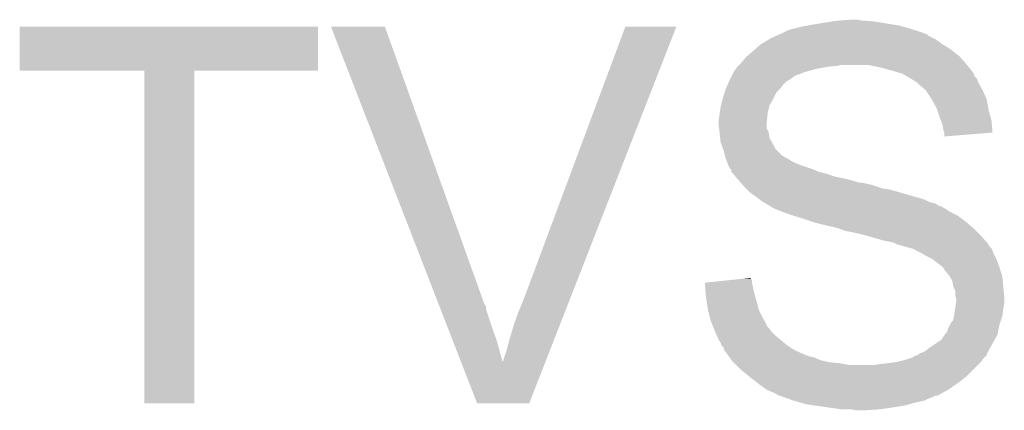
# Model space of a CAD drawing. Extents: x -1.3 to 24.2, y -3.9 to 53.4.
# Tile 37 of 45: x 11.9 to 14.5, y 44.5 to 45.5. Entities that reach past the tile are written whole.
import ezdxf

# ---------------------------------------------------------------- set-up
doc = ezdxf.new("R2010")
doc.units = 0
doc.layers.add('LTE_IOT_24_CLICK_V101_GTO', color=11, linetype='CONTINUOUS')

msp = doc.modelspace()

# ---------------------------------------------------------------- linework, layer by layer
at = {"layer": 'LTE_IOT_24_CLICK_V101_GTO'}
for points in [[(11.9126, 45.387284), (11.912622, 45.501536), (12.684736, 45.387284), (12.68476, 45.501536)], [(11.912622, 45.501536), (11.912624, 45.50156), (12.68476, 45.501536), (11.912624, 45.50156)], [(12.717816, 45.501542), (12.71781, 45.501556), (12.857484, 45.501542), (12.71781, 45.501556)], [(12.992766, 44.792896), (12.717816, 45.501542), (13.11148, 44.792896), (12.857484, 45.501542)], [(13.21562, 44.7929), (13.479786, 45.501528), (13.335026, 44.7929), (13.611848, 45.501528)], [(13.479786, 45.501528), (13.479798, 45.50156), (13.611848, 45.501528), (13.479798, 45.50156)], [(13.906506, 45.49394), (13.93698, 45.50156), (14.224, 45.49394), (14.197332, 45.50156)], [(13.93698, 45.50156), (13.95095, 45.5041), (14.197332, 45.50156), (14.188442, 45.5041)], [(13.95095, 45.5041), (13.96492, 45.50664), (14.188442, 45.5041), (14.173202, 45.50664)], [(13.96492, 45.50664), (13.9954, 45.51172), (14.173202, 45.50664), (14.142722, 45.51172)], [(13.9954, 45.51172), (14.011908, 45.51426), (14.142722, 45.51172), (14.12748, 45.51426)], [(14.011908, 45.51426), (14.028418, 45.5168), (14.12748, 45.51426), (14.10208, 45.5168)], [(14.028418, 45.5168), (14.063978, 45.51934), (14.091922, 45.5168), (14.081762, 45.51934)], [(13.855702, 45.47108), (13.872462, 45.478698), (14.277336, 45.47108), (14.262104, 45.478698)], [(13.872462, 45.478698), (13.87805, 45.481238), (14.262104, 45.478698), (14.259558, 45.481238)], [(13.87805, 45.481238), (13.883644, 45.48378), (14.259558, 45.481238), (14.25448, 45.48378)], [(13.883644, 45.48378), (13.886186, 45.483786), (14.25448, 45.48378), (14.254462, 45.483786)], [(13.886186, 45.483786), (13.888724, 45.486322), (14.254462, 45.483786), (14.246854, 45.486322)], [(13.888724, 45.486322), (13.898882, 45.4914), (14.246854, 45.486322), (14.23162, 45.4914)], [(13.898882, 45.4914), (13.9065, 45.493938), (14.23162, 45.4914), (14.224006, 45.493938)], [(13.9065, 45.493938), (13.906506, 45.49394), (14.224006, 45.493938), (14.224, 45.49394)], [(13.815784, 45.44314), (13.830298, 45.45584), (14.32052, 45.44314), (14.3002, 45.45584)], [(13.830298, 45.45584), (13.830302, 45.455842), (14.3002, 45.45584), (14.300198, 45.455842)], [(13.830302, 45.455842), (13.851464, 45.468538), (14.300198, 45.455842), (14.282418, 45.468538)], [(13.851464, 45.468538), (13.855702, 45.47108), (14.282418, 45.468538), (14.277336, 45.47108)], [(13.7922, 45.422822), (13.79516, 45.42536), (14.345636, 45.422822), (14.34338, 45.42536)], [(13.79516, 45.42536), (13.80998, 45.43806), (14.34338, 45.42536), (14.327052, 45.43806)], [(13.80998, 45.43806), (13.815784, 45.44314), (14.327052, 45.43806), (14.32052, 45.44314)], [(13.769342, 45.397422), (13.77188, 45.39996), (14.003038, 45.397422), (14.028418, 45.39996)], [(13.77188, 45.39996), (13.77442, 45.4025), (14.028418, 45.39996), (14.038578, 45.4025)], [(13.77442, 45.4025), (13.774422, 45.402502), (14.3637, 45.4025), (14.363698, 45.402502)], [(13.774422, 45.402502), (13.7795, 45.40758), (14.363698, 45.402502), (14.359186, 45.40758)], [(13.7795, 45.40758), (13.7922, 45.422822), (14.359186, 45.40758), (14.345636, 45.422822)], [(14.142722, 45.39488), (14.107158, 45.4025), (14.369626, 45.39488), (14.3637, 45.4025)], [(12.235156, 45.38726), (11.9126, 45.387284), (12.684736, 45.38726), (12.684736, 45.387284)], [(12.235158, 45.387236), (12.235156, 45.38726), (12.36472, 45.387236), (12.684736, 45.38726)], [(12.23518, 44.526224), (12.235158, 45.387236), (12.364696, 44.526224), (12.36472, 45.387236)], [(13.751558, 45.366938), (13.75537, 45.374558), (13.909038, 45.366938), (13.919198, 45.374558)], [(13.75537, 45.374558), (13.760452, 45.38472), (13.919198, 45.374558), (13.94714, 45.38472)], [(13.760452, 45.38472), (13.761722, 45.387258), (13.94714, 45.38472), (13.956446, 45.387258)], [(13.761722, 45.387258), (13.76426, 45.3898), (13.956446, 45.387258), (13.965766, 45.3898)], [(13.76426, 45.3898), (13.765952, 45.39234), (13.965766, 45.3898), (13.97508, 45.39234)], [(13.765952, 45.39234), (13.76934, 45.39742), (13.97508, 45.39234), (14.00302, 45.39742)], [(13.76934, 45.39742), (13.769342, 45.397422), (14.00302, 45.39742), (14.003038, 45.397422)], [(14.17066, 45.38726), (14.142722, 45.39488), (14.375554, 45.38726), (14.369626, 45.39488)], [(14.196058, 45.379642), (14.17066, 45.38726), (14.381478, 45.379642), (14.375554, 45.38726)], [(14.196066, 45.379638), (14.196058, 45.379642), (14.38148, 45.379638), (14.381478, 45.379642)], [(14.200514, 45.377096), (14.196066, 45.379638), (14.381482, 45.377096), (14.38148, 45.379638)], [(14.209392, 45.372022), (14.200514, 45.377096), (14.384022, 45.372022), (14.381482, 45.377096)], [(13.739988, 45.34154), (13.744502, 45.351698), (13.881098, 45.34154), (13.88872, 45.351698)], [(13.744502, 45.351698), (13.74789, 45.359318), (13.88872, 45.351698), (13.896338, 45.359318)], [(13.74789, 45.359318), (13.74902, 45.36186), (13.896338, 45.359318), (13.900574, 45.36186)], [(13.74902, 45.36186), (13.751558, 45.366938), (13.900574, 45.36186), (13.909038, 45.366938)], [(14.21384, 45.36948), (14.209392, 45.372022), (14.386562, 45.36948), (14.384022, 45.372022)], [(14.218082, 45.366936), (14.21384, 45.36948), (14.3891, 45.366936), (14.386562, 45.36948)], [(14.226542, 45.36186), (14.218082, 45.366936), (14.391132, 45.36186), (14.3891, 45.366936)], [(14.23416, 45.35678), (14.226542, 45.36186), (14.393164, 45.35678), (14.391132, 45.36186)], [(14.2367, 45.354238), (14.23416, 45.35678), (14.39418, 45.354238), (14.393164, 45.35678)], [(14.257018, 45.336462), (14.2367, 45.354238), (14.404338, 45.336462), (14.39418, 45.354238)], [(13.732002, 45.316142), (13.736572, 45.331376), (13.86332, 45.316142), (13.870938, 45.331376)], [(13.736572, 45.331376), (13.73886, 45.339002), (13.870938, 45.331376), (13.87856, 45.339002)], [(13.73886, 45.339002), (13.739988, 45.34154), (13.87856, 45.339002), (13.881098, 45.34154)], [(14.257022, 45.336458), (14.257018, 45.336462), (14.40434, 45.336458), (14.404338, 45.336462)], [(14.27226, 45.3136), (14.257022, 45.336458), (14.4145, 45.3136), (14.40434, 45.336458)], [(13.72616, 45.29328), (13.727428, 45.298356), (13.851888, 45.29328), (13.853158, 45.298356)], [(13.727428, 45.298356), (13.73124, 45.313598), (13.853158, 45.298356), (13.861866, 45.313598)], [(13.73124, 45.313598), (13.732002, 45.316142), (13.861866, 45.313598), (13.86332, 45.316142)], [(14.272262, 45.313598), (14.27226, 45.3136), (14.4145, 45.313598), (14.4145, 45.3136)], [(14.28496, 45.290742), (14.272262, 45.313598), (14.418656, 45.290742), (14.4145, 45.313598)], [(13.72108, 45.260262), (13.72362, 45.2755), (13.846104, 45.260262), (13.847798, 45.2755)], [(13.72362, 45.2755), (13.723982, 45.278038), (13.847798, 45.2755), (13.84808, 45.278038)], [(13.723982, 45.278038), (13.72616, 45.29328), (13.84808, 45.278038), (13.851888, 45.29328)], [(14.286654, 45.28566), (14.28496, 45.290742), (14.41958, 45.28566), (14.418656, 45.290742)], [(14.29258, 45.26788), (14.286654, 45.28566), (14.42443, 45.26788), (14.41958, 45.28566)], [(13.72108, 45.255178), (13.72108, 45.260262), (13.84554, 45.255178), (13.846104, 45.260262)], [(13.72108, 45.247562), (13.72108, 45.255178), (13.845542, 45.247562), (13.84554, 45.255178)], [(13.72221, 45.237396), (13.72108, 45.247562), (13.845542, 45.237396), (13.845542, 45.247562)], [(14.296392, 45.257718), (14.29258, 45.26788), (14.4272, 45.257718), (14.42443, 45.26788)], [(14.300198, 45.247562), (14.296392, 45.257718), (14.42804, 45.247562), (14.4272, 45.257718)], [(14.30274, 45.23232), (14.300198, 45.247562), (14.429298, 45.23232), (14.42804, 45.247562)], [(13.72334, 45.227238), (13.72221, 45.237396), (13.85062, 45.227238), (13.845542, 45.237396)], [(13.725032, 45.211998), (13.72334, 45.227238), (13.853162, 45.211998), (13.85062, 45.227238)], [(14.304434, 45.227238), (14.30274, 45.23232), (14.429716, 45.227238), (14.429298, 45.23232)], [(14.305278, 45.224702), (14.304434, 45.227238), (14.39857, 45.224702), (14.429716, 45.227238)], [(14.30528, 45.217106), (14.305278, 45.224702), (14.30528, 45.217106), (14.39857, 45.224702)], [(13.72616, 45.201842), (13.725032, 45.211998), (13.859256, 45.201842), (13.853162, 45.211998)], [(13.727114, 45.1993), (13.72616, 45.201842), (13.86078, 45.1993), (13.859256, 45.201842)], [(13.732826, 45.184062), (13.727114, 45.1993), (13.868402, 45.184062), (13.86078, 45.1993)], [(13.733778, 45.181522), (13.732826, 45.184062), (13.870942, 45.181522), (13.868402, 45.184062)], [(13.736956, 45.16882), (13.733778, 45.181522), (13.88364, 45.16882), (13.870942, 45.181522)], [(13.738226, 45.16374), (13.736956, 45.16882), (13.891262, 45.16374), (13.88364, 45.16882)], [(13.73886, 45.161202), (13.738226, 45.16374), (13.896338, 45.161202), (13.891262, 45.16374)], [(13.739878, 45.158658), (13.73886, 45.161202), (13.901422, 45.158658), (13.896338, 45.161202)], [(13.74191, 45.15358), (13.739878, 45.158658), (13.909042, 45.15358), (13.901422, 45.158658)], [(13.743942, 45.1485), (13.74191, 45.15358), (13.9192, 45.1485), (13.909042, 45.15358)], [(13.745974, 45.14342), (13.743942, 45.1485), (13.931898, 45.14342), (13.9192, 45.1485)], [(13.74902, 45.135804), (13.745974, 45.14342), (13.954746, 45.135804), (13.931898, 45.14342)], [(13.751562, 45.13326), (13.74902, 45.135804), (13.962378, 45.13326), (13.954746, 45.135804)], [(13.754094, 45.130726), (13.751562, 45.13326), (13.968292, 45.130726), (13.962378, 45.13326)], [(13.7541, 45.125644), (13.754094, 45.130726), (13.980154, 45.125644), (13.968292, 45.130726)], [(13.754104, 45.12564), (13.7541, 45.125644), (13.980162, 45.12564), (13.980154, 45.125644)], [(13.758458, 45.12056), (13.754104, 45.12564), (14.000478, 45.12056), (13.980162, 45.12564)], [(13.764988, 45.11294), (13.758458, 45.12056), (14.023342, 45.11294), (14.000478, 45.12056)], [(13.76934, 45.10786), (13.764988, 45.11294), (14.04874, 45.10786), (14.023342, 45.11294)], [(13.776008, 45.10024), (13.76934, 45.10786), (14.07668, 45.10024), (14.04874, 45.10786)], [(13.77823, 45.0977), (13.776008, 45.10024), (14.084304, 45.0977), (14.07668, 45.10024)], [(13.780454, 45.09516), (13.77823, 45.0977), (14.10208, 45.09516), (14.091922, 45.0977)], [(13.782678, 45.092618), (13.780454, 45.09516), (14.11478, 45.092618), (14.10208, 45.09516)], [(13.78712, 45.08754), (13.782678, 45.092618), (14.130018, 45.08754), (14.11478, 45.092618)], [(13.7922, 45.08246), (13.78712, 45.08754), (14.145262, 45.08246), (14.130018, 45.08754)], [(13.79474, 45.07992), (13.7922, 45.08246), (14.163042, 45.07992), (14.145262, 45.08246)], [(13.802358, 45.072302), (13.79474, 45.07992), (14.189706, 45.072302), (14.163042, 45.07992)], [(13.82014, 45.0596), (13.802358, 45.072302), (14.234162, 45.0596), (14.189706, 45.072302)], [(13.82649, 45.05452), (13.82014, 45.0596), (14.25194, 45.05452), (14.234162, 45.0596)], [(13.83284, 45.04944), (13.82649, 45.05452), (14.262102, 45.04944), (14.25194, 45.05452)], [(13.837074, 45.0469), (13.83284, 45.04944), (14.267182, 45.0469), (14.262102, 45.04944)], [(13.841308, 45.04436), (13.837074, 45.0469), (14.279882, 45.04436), (14.267182, 45.0469)], [(13.845542, 45.04182), (13.841308, 45.04436), (14.284116, 45.04182), (14.279882, 45.04436)], [(13.855684, 45.036746), (13.845542, 45.04182), (14.292572, 45.036746), (14.284116, 45.04182)], [(13.855686, 45.03674), (13.855684, 45.036746), (14.292582, 45.03674), (14.292572, 45.036746)], [(13.855686, 45.036734), (13.855686, 45.03674), (14.297666, 45.036734), (14.292582, 45.03674)], [(13.8557, 45.034224), (13.855686, 45.036734), (14.300178, 45.034224), (14.297666, 45.036734)], [(13.858236, 45.0342), (13.8557, 45.034224), (14.300202, 45.0342), (14.300178, 45.034224)], [(13.858242, 45.034198), (13.858236, 45.0342), (14.300204, 45.034198), (14.300202, 45.0342)], [(13.863324, 45.031658), (13.858242, 45.034198), (14.305282, 45.031658), (14.300204, 45.034198)], [(13.8684, 45.02912), (13.863324, 45.031658), (14.30909, 45.02912), (14.305282, 45.031658)], [(13.8811, 45.02404), (13.8684, 45.02912), (14.316712, 45.02404), (14.30909, 45.02912)], [(13.888084, 45.0215), (13.8811, 45.02404), (14.320522, 45.0215), (14.316712, 45.02404)], [(13.90904, 45.013878), (13.888084, 45.0215), (14.33576, 45.013878), (14.320522, 45.0215)], [(13.917298, 45.011338), (13.90904, 45.013878), (14.340838, 45.011338), (14.33576, 45.013878)], [(13.94206, 45.00372), (13.917298, 45.011338), (14.350998, 45.00372), (14.340838, 45.011338)], [(13.964922, 44.9961), (13.94206, 45.00372), (14.36116, 44.9961), (14.350998, 45.00372)], [(13.972542, 44.99356), (13.964922, 44.9961), (14.364064, 44.99356), (14.36116, 44.9961)], [(14.00302, 44.98594), (13.972542, 44.99356), (14.372774, 44.98594), (14.364064, 44.99356)], [(14.01572, 44.9834), (14.00302, 44.98594), (14.375676, 44.9834), (14.372774, 44.98594)], [(14.02588, 44.980858), (14.01572, 44.9834), (14.378582, 44.980858), (14.375676, 44.9834)], [(14.03349, 44.978322), (14.02588, 44.980858), (14.38148, 44.978322), (14.378582, 44.980858)], [(14.041118, 44.97578), (14.03349, 44.978322), (14.384022, 44.97578), (14.38148, 44.978322)], [(14.046198, 44.973242), (14.041118, 44.97578), (14.38656, 44.973242), (14.384022, 44.97578)], [(14.0716, 44.96816), (14.046198, 44.973242), (14.391642, 44.96816), (14.38656, 44.973242)], [(14.094462, 44.96308), (14.0716, 44.96816), (14.396722, 44.96308), (14.391642, 44.96816)], [(14.112242, 44.958), (14.094462, 44.96308), (14.4018, 44.958), (14.396722, 44.96308)], [(14.1478, 44.94784), (14.112242, 44.958), (14.41069, 44.94784), (14.4018, 44.958)], [(14.173198, 44.94276), (14.1478, 44.94784), (14.415134, 44.94276), (14.41069, 44.94784)], [(14.183358, 44.93768), (14.173198, 44.94276), (14.419578, 44.93768), (14.415134, 44.94276)], [(14.183374, 44.937676), (14.183358, 44.93768), (14.41958, 44.937676), (14.419578, 44.93768)], [(14.19352, 44.935138), (14.183374, 44.937676), (14.419586, 44.935138), (14.41958, 44.937676)], [(14.193534, 44.935134), (14.19352, 44.935138), (14.419586, 44.935134), (14.419586, 44.935138)], [(14.201142, 44.9326), (14.193534, 44.935134), (14.42212, 44.9326), (14.419586, 44.935134)], [(14.2113, 44.930058), (14.201142, 44.9326), (14.42466, 44.930058), (14.42212, 44.9326)], [(14.218918, 44.927522), (14.2113, 44.930058), (14.427196, 44.927522), (14.42466, 44.930058)], [(14.221456, 44.92752), (14.218918, 44.927522), (14.427198, 44.92752), (14.427196, 44.927522)], [(14.221466, 44.927516), (14.221456, 44.92752), (14.4272, 44.927516), (14.427198, 44.92752)], [(14.24178, 44.91736), (14.221466, 44.927516), (14.431264, 44.91736), (14.4272, 44.927516)], [(14.246226, 44.91482), (14.24178, 44.91736), (14.43228, 44.91482), (14.431264, 44.91736)], [(14.259562, 44.9072), (14.246226, 44.91482), (14.43609, 44.9072), (14.43228, 44.91482)], [(14.274798, 44.899582), (14.259562, 44.9072), (14.4399, 44.899582), (14.43609, 44.9072)], [(14.274802, 44.89958), (14.274798, 44.899582), (14.4399, 44.89958), (14.4399, 44.899582)], [(14.2875, 44.88942), (14.274802, 44.89958), (14.443712, 44.88942), (14.4399, 44.89958)], [(14.297658, 44.8818), (14.2875, 44.88942), (14.44657, 44.8818), (14.443712, 44.88942)], [(14.300196, 44.879262), (14.297658, 44.8818), (14.44752, 44.879262), (14.44657, 44.8818)], [(14.302738, 44.876718), (14.300196, 44.879262), (14.448284, 44.876718), (14.44752, 44.879262)], [(14.305278, 44.871644), (14.302738, 44.876718), (14.449806, 44.871644), (14.448284, 44.876718)], [(14.30782, 44.8691), (14.305278, 44.871644), (14.45057, 44.8691), (14.449806, 44.871644)], [(14.31798, 44.8564), (14.30782, 44.8691), (14.454378, 44.8564), (14.45057, 44.8691)], [(13.68554, 44.838618), (13.733354, 44.843696), (13.80744, 44.838618), (13.80744, 44.843696)], [(13.68644, 44.82592), (13.68554, 44.838618), (13.80998, 44.82592), (13.80744, 44.838618)], [(13.733354, 44.843696), (13.781188, 44.848776), (13.80744, 44.843696), (13.804902, 44.848776)], [(13.781188, 44.848776), (13.8049, 44.851294), (13.804902, 44.848776), (13.8049, 44.851294)], [(14.319506, 44.853858), (14.31798, 44.8564), (14.45514, 44.853858), (14.454378, 44.8564)], [(14.325598, 44.843702), (14.319506, 44.853858), (14.456156, 44.843702), (14.45514, 44.853858)], [(14.32814, 44.828462), (14.325598, 44.843702), (14.45768, 44.828462), (14.456156, 44.843702)], [(13.68788, 44.8056), (13.68644, 44.82592), (13.81506, 44.8056), (13.80998, 44.82592)], [(14.328142, 44.82846), (14.32814, 44.828462), (14.45768, 44.82846), (14.45768, 44.828462)], [(14.333218, 44.818304), (14.328142, 44.82846), (14.458604, 44.818304), (14.45768, 44.82846)], [(14.33322, 44.805604), (14.333218, 44.818304), (14.459758, 44.805604), (14.458604, 44.818304)], [(12.993754, 44.790354), (12.992766, 44.792896), (13.111486, 44.790354), (13.11148, 44.792896)], [(12.994738, 44.787816), (12.993754, 44.790354), (13.11402, 44.787816), (13.111486, 44.790354)], [(12.995724, 44.785274), (12.994738, 44.787816), (13.114024, 44.785274), (13.11402, 44.787816)], [(13.20292, 44.762418), (13.21562, 44.7929), (13.323118, 44.762418), (13.335026, 44.7929)], [(13.68806, 44.803058), (13.68788, 44.8056), (13.815788, 44.803058), (13.81506, 44.8056)], [(13.690406, 44.78782), (13.68806, 44.803058), (13.82014, 44.78782), (13.815788, 44.803058)], [(13.69314, 44.77004), (13.690406, 44.78782), (13.824586, 44.77004), (13.82014, 44.78782)], [(14.334914, 44.800522), (14.33322, 44.805604), (14.46022, 44.800522), (14.459758, 44.805604)], [(14.33322, 44.77258), (14.335396, 44.787818), (14.45768, 44.77258), (14.46022, 44.787818)], [(14.335758, 44.797982), (14.334914, 44.800522), (14.46022, 44.797982), (14.46022, 44.800522)], [(14.335396, 44.787818), (14.33576, 44.790362), (14.46022, 44.787818), (14.46022, 44.790362)], [(14.33576, 44.790362), (14.335758, 44.797982), (14.46022, 44.790362), (14.46022, 44.797982)], [(12.99868, 44.777658), (12.995724, 44.785274), (13.1191, 44.777658), (13.114024, 44.785274)], [(13.001636, 44.770038), (12.99868, 44.777658), (13.119102, 44.770038), (13.1191, 44.777658)], [(13.02233, 44.7167), (13.001636, 44.770038), (13.13688, 44.7167), (13.119102, 44.770038)], [(13.192758, 44.73448), (13.20292, 44.762418), (13.312204, 44.73448), (13.323118, 44.762418)], [(13.693776, 44.767498), (13.69314, 44.77004), (13.82522, 44.767498), (13.824586, 44.77004)], [(13.698856, 44.747182), (13.693776, 44.767498), (13.83538, 44.747182), (13.82522, 44.767498)], [(14.329834, 44.752258), (14.33322, 44.77258), (14.455138, 44.752258), (14.45768, 44.77258)], [(13.70076, 44.739562), (13.698856, 44.747182), (13.839734, 44.739562), (13.83538, 44.747182)], [(13.704828, 44.729394), (13.70076, 44.739562), (13.84554, 44.729394), (13.839734, 44.739562)], [(14.320522, 44.731938), (14.328142, 44.7421), (14.448366, 44.731938), (14.451752, 44.7421)], [(14.328142, 44.7421), (14.329834, 44.752258), (14.451752, 44.7421), (14.455138, 44.752258)], [(13.03317, 44.68876), (13.02233, 44.7167), (13.147038, 44.68876), (13.13688, 44.7167)], [(13.17752, 44.683678), (13.192758, 44.73448), (13.292358, 44.683678), (13.312204, 44.73448)], [(13.705844, 44.726854), (13.704828, 44.729394), (13.845546, 44.726854), (13.84554, 44.729394)], [(13.707874, 44.721778), (13.705844, 44.726854), (13.85062, 44.721778), (13.845546, 44.726854)], [(13.71092, 44.71416), (13.707874, 44.721778), (13.856338, 44.71416), (13.85062, 44.721778)], [(13.71205, 44.71162), (13.71092, 44.71416), (13.858242, 44.71162), (13.856338, 44.71416)], [(13.716564, 44.70146), (13.71205, 44.71162), (13.8684, 44.70146), (13.858242, 44.71162)], [(14.310362, 44.709084), (14.3129, 44.714162), (14.443456, 44.709084), (14.444472, 44.714162)], [(14.3129, 44.714162), (14.31544, 44.72178), (14.444472, 44.714162), (14.445996, 44.72178)], [(14.31544, 44.72178), (14.31925, 44.729398), (14.445996, 44.72178), (14.44752, 44.729398)], [(14.31925, 44.729398), (14.320522, 44.731938), (14.44752, 44.729398), (14.448366, 44.731938)], [(13.054782, 44.633058), (13.03317, 44.68876), (13.16228, 44.633058), (13.147038, 44.68876)], [(13.72108, 44.691298), (13.716564, 44.70146), (13.880596, 44.691298), (13.8684, 44.70146)], [(13.726158, 44.683684), (13.72108, 44.691298), (13.889734, 44.683684), (13.880596, 44.691298)], [(14.282418, 44.68114), (14.297662, 44.691302), (14.42974, 44.68114), (14.435386, 44.691302)], [(14.297662, 44.691302), (14.306124, 44.703996), (14.435386, 44.691302), (14.44244, 44.703996)], [(14.306124, 44.703996), (14.307822, 44.706542), (14.44244, 44.703996), (14.442948, 44.706542)], [(14.307822, 44.706542), (14.310362, 44.709084), (14.442948, 44.706542), (14.443456, 44.709084)], [(13.16736, 44.648122), (13.172438, 44.66336), (13.27847, 44.648122), (13.284422, 44.66336)], [(13.172438, 44.66336), (13.17752, 44.683678), (13.284422, 44.66336), (13.292358, 44.683678)], [(13.7287, 44.676064), (13.726158, 44.683684), (13.898878, 44.676064), (13.889734, 44.683684)], [(13.728704, 44.67606), (13.7287, 44.676064), (13.898882, 44.67606), (13.898878, 44.676064)], [(13.733774, 44.670986), (13.728704, 44.67606), (13.907002, 44.670986), (13.898882, 44.67606)], [(13.73378, 44.668444), (13.733774, 44.670986), (13.911068, 44.668444), (13.907002, 44.670986)], [(13.73632, 44.663362), (13.73378, 44.668444), (13.9192, 44.663362), (13.911068, 44.668444)], [(13.736322, 44.66336), (13.73632, 44.663362), (13.919202, 44.66336), (13.9192, 44.663362)], [(13.743712, 44.6532), (13.736322, 44.66336), (13.942064, 44.6532), (13.919202, 44.66336)], [(14.241778, 44.65574), (14.254478, 44.660822), (14.415888, 44.65574), (14.418658, 44.660822)], [(14.254478, 44.660822), (14.26718, 44.67098), (14.418658, 44.660822), (14.424198, 44.67098)], [(14.26718, 44.67098), (14.282418, 44.68114), (14.424198, 44.67098), (14.42974, 44.68114)], [(13.16228, 44.633058), (13.162286, 44.635426), (13.272584, 44.633058), (13.27351, 44.635426)], [(13.162286, 44.635426), (13.16482, 44.637964), (13.27351, 44.635426), (13.2745, 44.637964)], [(13.16482, 44.637964), (13.164822, 44.643044), (13.2745, 44.637964), (13.276486, 44.643044)], [(13.164822, 44.643044), (13.16736, 44.648122), (13.276486, 44.643044), (13.27847, 44.648122)], [(13.743728, 44.653176), (13.743712, 44.6532), (13.9446, 44.653176), (13.942064, 44.6532)], [(13.745558, 44.65066), (13.743728, 44.653176), (13.944624, 44.65066), (13.9446, 44.653176)], [(13.74556, 44.650658), (13.745558, 44.65066), (13.949684, 44.650658), (13.944624, 44.65066)], [(13.747406, 44.64812), (13.74556, 44.650658), (13.954762, 44.64812), (13.949684, 44.650658)], [(13.749254, 44.645578), (13.747406, 44.64812), (13.967462, 44.645578), (13.954762, 44.64812)], [(13.754796, 44.63796), (13.749254, 44.645578), (13.985242, 44.63796), (13.967462, 44.645578)], [(13.75664, 44.635422), (13.754796, 44.63796), (13.996664, 44.635422), (13.985242, 44.63796)], [(13.759182, 44.63288), (13.75664, 44.635422), (14.008102, 44.63288), (13.996664, 44.635422)], [(14.178278, 44.63288), (14.20114, 44.637962), (14.39875, 44.63288), (14.402816, 44.637962)], [(14.20114, 44.637962), (14.216364, 44.643038), (14.402816, 44.637962), (14.406878, 44.643038)], [(14.216364, 44.643038), (14.224, 44.645584), (14.406878, 44.643038), (14.409424, 44.645584)], [(14.224, 44.645584), (14.226544, 44.64812), (14.409424, 44.645584), (14.41196, 44.64812)], [(14.226544, 44.64812), (14.23414, 44.650654), (14.41196, 44.64812), (14.414494, 44.650654)], [(14.23414, 44.650654), (14.234164, 44.650662), (14.414494, 44.650654), (14.414494, 44.650662)], [(14.234164, 44.650662), (14.23796, 44.653194), (14.414494, 44.650662), (14.4145, 44.653194)], [(14.23796, 44.653194), (14.241778, 44.65574), (14.4145, 44.653194), (14.415888, 44.65574)], [(13.096236, 44.526216), (13.054782, 44.633058), (13.230848, 44.526216), (13.272584, 44.633058)], [(13.761722, 44.63034), (13.759182, 44.63288), (14.0335, 44.63034), (14.008102, 44.63288)], [(13.766802, 44.62526), (13.761722, 44.63034), (14.061442, 44.62526), (14.0335, 44.63034)], [(13.7795, 44.61256), (13.766802, 44.62526), (14.378938, 44.61256), (14.391638, 44.62526)], [(13.79855, 44.59732), (13.7795, 44.61256), (14.363698, 44.59732), (14.378938, 44.61256)], [(14.11986, 44.62526), (14.13764, 44.6278), (14.391638, 44.62526), (14.394178, 44.6278)], [(14.13764, 44.6278), (14.157958, 44.63034), (14.394178, 44.6278), (14.39672, 44.63034)], [(14.157958, 44.63034), (14.178278, 44.63288), (14.39672, 44.63034), (14.39875, 44.63288)], [(13.8049, 44.59224), (13.79855, 44.59732), (14.357166, 44.59224), (14.363698, 44.59732)], [(13.82123, 44.57954), (13.8049, 44.59224), (14.34084, 44.57954), (14.357166, 44.59224)], [(13.82776, 44.57446), (13.82123, 44.57954), (14.333582, 44.57446), (14.34084, 44.57954)], [(13.845538, 44.561762), (13.82776, 44.57446), (14.315442, 44.561762), (14.333582, 44.57446)], [(13.845544, 44.56176), (13.845538, 44.561762), (14.31544, 44.56176), (14.315442, 44.561762)], [(13.86332, 44.55414), (13.845544, 44.56176), (14.301466, 44.55414), (14.31544, 44.56176)], [(13.873476, 44.549062), (13.86332, 44.55414), (14.292154, 44.549062), (14.301466, 44.55414)], [(13.876014, 44.546526), (13.873476, 44.549062), (14.287504, 44.546526), (14.292154, 44.549062)], [(13.878556, 44.54652), (13.876014, 44.546526), (14.287494, 44.54652), (14.287504, 44.546526)], [(13.878562, 44.546518), (13.878556, 44.54652), (14.282416, 44.546518), (14.287494, 44.54652)], [(13.892782, 44.54144), (13.878562, 44.546518), (14.272258, 44.54144), (14.282416, 44.546518)], [(13.899896, 44.5389), (13.892782, 44.54144), (14.26464, 44.5389), (14.272258, 44.54144)], [(13.91412, 44.53382), (13.899896, 44.5389), (14.25448, 44.53382), (14.26464, 44.5389)], [(13.914128, 44.533818), (13.91412, 44.53382), (14.254478, 44.533818), (14.25448, 44.53382)], [(13.9319, 44.52874), (13.914128, 44.533818), (14.23162, 44.52874), (14.254478, 44.533818)], [(12.364696, 44.5262), (12.23518, 44.526224), (12.364696, 44.5262), (12.364696, 44.526224)], [(13.230842, 44.5262), (13.096236, 44.526216), (13.230842, 44.5262), (13.230848, 44.526216)], [(13.949678, 44.52366), (13.9319, 44.52874), (14.212992, 44.52366), (14.23162, 44.52874)], [(13.96746, 44.52112), (13.949678, 44.52366), (14.20368, 44.52112), (14.212992, 44.52366)], [(14.00302, 44.51604), (13.96746, 44.52112), (14.1732, 44.51604), (14.20368, 44.52112)], [(14.03858, 44.51096), (14.00302, 44.51604), (14.13764, 44.51096), (14.1732, 44.51604)], [(14.076678, 44.50842), (14.063978, 44.51096), (14.099542, 44.50842), (14.13764, 44.51096)]]:
    msp.add_solid(points, dxfattribs=at)

doc.saveas('drawing.dxf')
